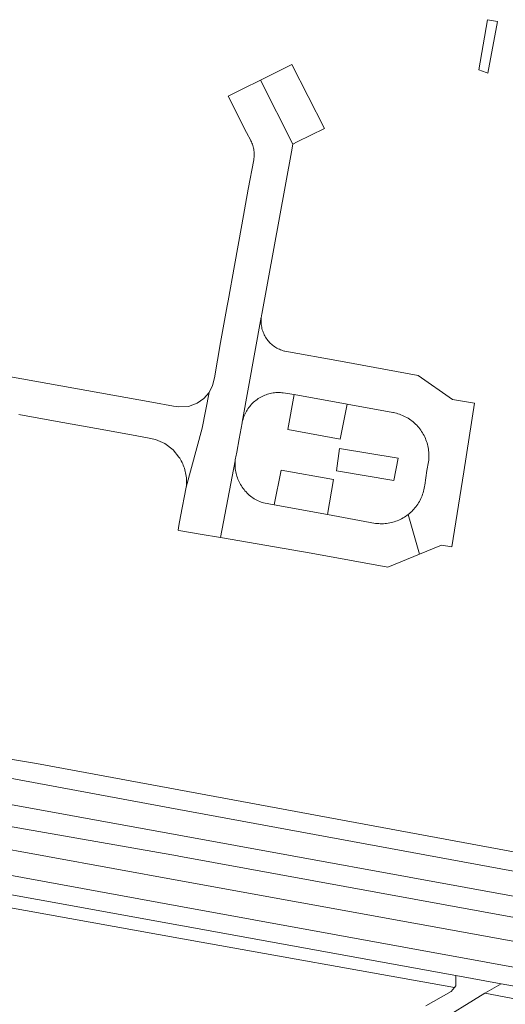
# Model space of a CAD drawing. Extents: x 152825 to 164088, y 457113 to 463005.
# Tile 116 of 256: x 157478 to 157546, y 459788 to 459925. Entities that reach past the tile are written whole.
import ezdxf

# ---------------------------------------------------------------- set-up
doc = ezdxf.new("R2010")
doc.units = 0
doc.header["$LTSCALE"] = 0.5
for name, color, linetype, lineweight in [('B-PV-VH-GESLOTENVERHARDING_ASFALT-GV', 251, 'CONTINUOUS', 18), ('B-PV-VH-GESLOTENVERHARDING_KUNSTSTOF-GV', 251, 'CONTINUOUS', 18), ('B-PV-VH-OPENVERHARDING-GV', 251, 'CONTINUOUS', 18), ('B-PV-VH-OPENVERHARDING_BETONSTRAATSTEEN-GV', 251, 'CONTINUOUS', 18)]:
    doc.layers.add(name, color=color, linetype=linetype, lineweight=lineweight)

msp = doc.modelspace()

# ---------------------------------------------------------------- linework, layer by layer
at = {"layer": 'B-PV-VH-GESLOTENVERHARDING_ASFALT-GV', "flags": 128}
for points in [[(157565.56, 459805.626), (157500, 459817.758), (157480.089, 459821.443), (157468.625, 459823.376)], [(157570.011, 459795.68), (157500, 459808.496), (157499.799, 459808.533), (157423.875, 459821.858)], [(157423.875, 459821.858), (157499.799, 459808.533), (157500, 459808.496), (157570.011, 459795.68)], [(157468.605, 459820.838), (157500, 459815.04), (157563.868, 459803.228)], [(157547.98, 459802.651), (157500, 459811.412), (157469.766, 459816.933)], [(157454.08, 459813.5), (157500, 459805.109), (157549.952, 459795.988)], [(157553.38, 459791.752), (157500, 459801.512), (157453.47, 459810.019)], [(157440.22, 459809.71), (157500, 459798.849), (157538.659, 459791.822), (157545.01, 459790.67), (157552.88, 459789.24)]]:
    msp.add_lwpolyline(points, dxfattribs=at)
at = {"layer": 'B-PV-VH-GESLOTENVERHARDING_KUNSTSTOF-GV', "flags": 128}
msp.add_lwpolyline([(157530.62, 459864.109), (157522.437, 459865.494), (157521.993, 459862.376), (157530.005, 459860.989)], close=True, dxfattribs=at)
at = {"layer": 'B-PV-VH-OPENVERHARDING-GV', "flags": 128}
msp.add_lwpolyline([(157541.851, 459918.382), (157542.365, 459918.194), (157542.881, 459918.014), (157543.127, 459917.932), (157544.473, 459925.151), (157543.08, 459925.41)], close=True, dxfattribs=at)
at = {"layer": 'B-PV-VH-OPENVERHARDING_BETONSTRAATSTEEN-GV', "flags": 128}
for points in [[(157520.3, 459910.21), (157515.74, 459919.14), (157511.36, 459916.94), (157515.91, 459908.03), (157516.519, 459908.332)], [(157515.91, 459908.03), (157511.36, 459916.94), (157508.923, 459915.726), (157508.55, 459915.54), (157506.86, 459914.7), (157509.43, 459909.64), (157510.02, 459908.528), (157510.039, 459908.492), (157510.119, 459908.328), (157510.192, 459908.162), (157510.258, 459907.992), (157510.316, 459907.82), (157510.367, 459907.645), (157510.41, 459907.468), (157510.444, 459907.29), (157510.472, 459907.11), (157510.491, 459906.929), (157510.502, 459906.747), (157510.505, 459906.566), (157510.5, 459906.384), (157510.488, 459906.202), (157510.467, 459906.022), (157510.438, 459905.842), (157509.68, 459901.7), (157508.79, 459896.75), (157507.77, 459891.04), (157506.88, 459886.13), (157506.75, 459885.41), (157505.81, 459880.3), (157504.95, 459875.36), (157504.7, 459874.274), (157504.192, 459873.281), (157503.236, 459868.298), (157501.012, 459860.06), (157500.231, 459855.948), (157500, 459854.734), (157499.87, 459854.05), (157500, 459854.028), (157502.961, 459853.515), (157505.781, 459853.025), (157507.844, 459863.751), (157507.859, 459863.907), (157507.886, 459864.118), (157507.921, 459864.328), (157507.964, 459864.537), (157508.015, 459864.744), (157508.074, 459864.949), (157508.42, 459866.83), (157508.824, 459869.049), (157508.845, 459869.163), (157511.494, 459883.84), (157511.502, 459883.902), (157511.533, 459884.085), (157511.571, 459884.267), (157515.712, 459906.944)], [(157511.48, 459883.718), (157511.494, 459883.84), (157508.845, 459869.163), (157508.891, 459869.361), (157508.943, 459869.558), (157509.003, 459869.752), (157509.071, 459869.943), (157509.146, 459870.132), (157509.229, 459870.318), (157509.319, 459870.5), (157509.416, 459870.679), (157509.52, 459870.854), (157509.631, 459871.024), (157509.748, 459871.19), (157509.872, 459871.351), (157510.002, 459871.508), (157510.138, 459871.659), (157510.28, 459871.804), (157510.427, 459871.944), (157510.58, 459872.078), (157510.738, 459872.206), (157510.901, 459872.327), (157511.069, 459872.442), (157511.241, 459872.551), (157511.417, 459872.652), (157511.597, 459872.746), (157511.781, 459872.834), (157511.968, 459872.914), (157512.157, 459872.986), (157512.35, 459873.051), (157512.545, 459873.109), (157512.742, 459873.159), (157512.941, 459873.2), (157513.141, 459873.234), (157513.343, 459873.261), (157513.546, 459873.279), (157513.749, 459873.289), (157513.952, 459873.291), (157514.155, 459873.286), (157514.358, 459873.272), (157514.56, 459873.25), (157516.08, 459873.01), (157523.5, 459871.69), (157529.865, 459870.515), (157529.934, 459870.502), (157530.151, 459870.455), (157530.366, 459870.401), (157530.579, 459870.339), (157530.79, 459870.27), (157530.997, 459870.193), (157531.202, 459870.108), (157531.404, 459870.016), (157531.602, 459869.917), (157531.797, 459869.811), (157531.988, 459869.698), (157532.174, 459869.578), (157532.356, 459869.452), (157532.533, 459869.319), (157532.706, 459869.179), (157532.873, 459869.034), (157533.035, 459868.882), (157533.191, 459868.725), (157533.342, 459868.562), (157533.486, 459868.394), (157533.625, 459868.221), (157533.757, 459868.043), (157533.882, 459867.861), (157534.001, 459867.673), (157534.113, 459867.482), (157534.218, 459867.287), (157534.316, 459867.088), (157534.407, 459866.886), (157534.49, 459866.681), (157534.567, 459866.472), (157534.635, 459866.261), (157534.696, 459866.048), (157534.749, 459865.833), (157534.794, 459865.616), (157534.831, 459865.397), (157534.86, 459865.178), (157534.882, 459864.957), (157534.895, 459864.736), (157534.901, 459864.514), (157534.898, 459864.292), (157534.888, 459864.071), (157534.869, 459863.85), (157534.843, 459863.63), (157534.63, 459862.38), (157534.309, 459860.353), (157534.283, 459860.153), (157534.246, 459859.935), (157534.202, 459859.719), (157534.15, 459859.504), (157534.09, 459859.292), (157534.022, 459859.082), (157533.947, 459858.874), (157533.864, 459858.669), (157533.774, 459858.468), (157533.677, 459858.269), (157533.573, 459858.075), (157533.462, 459857.884), (157533.343, 459857.698), (157533.219, 459857.515), (157533.087, 459857.338), (157532.95, 459857.165), (157532.806, 459856.998), (157532.656, 459856.835), (157532.5, 459856.679), (157532.339, 459856.528), (157532.173, 459856.383), (157532.001, 459856.244), (157533.572, 459850.687), (157536.64, 459851.95), (157538.09, 459851.71), (157539.77, 459862.21), (157541.28, 459871.79), (157538.21, 459872.32), (157533.42, 459875.69), (157522.57, 459877.67), (157514.76, 459879.08), (157514.719, 459879.09), (157514.54, 459879.14), (157514.363, 459879.198), (157514.188, 459879.263), (157514.017, 459879.336), (157513.849, 459879.416), (157513.685, 459879.503), (157513.524, 459879.597), (157513.368, 459879.698), (157513.216, 459879.806), (157513.069, 459879.92), (157512.927, 459880.04), (157512.79, 459880.166), (157512.659, 459880.298), (157512.533, 459880.435), (157512.414, 459880.578), (157512.301, 459880.726), (157512.194, 459880.878), (157512.094, 459881.035), (157512.087, 459881.047), (157511.993, 459881.208), (157511.907, 459881.373), (157511.828, 459881.541), (157511.757, 459881.712), (157511.693, 459881.887), (157511.636, 459882.063), (157511.587, 459882.243), (157511.546, 459882.424), (157511.513, 459882.607), (157511.487, 459882.791), (157511.47, 459882.975), (157511.46, 459883.161), (157511.459, 459883.347), (157511.465, 459883.532)], [(157523.5, 459871.69), (157516.08, 459873.01), (157515.18, 459868.11), (157522.53, 459866.78)], [(157507.839, 459863.695), (157507.844, 459863.751), (157505.781, 459853.025), (157518.44, 459850.83), (157529.18, 459848.88), (157533.572, 459850.687), (157532.001, 459856.244), (157531.837, 459856.121), (157531.656, 459855.994), (157531.471, 459855.874), (157531.281, 459855.761), (157531.088, 459855.655), (157530.891, 459855.556), (157530.69, 459855.465), (157530.486, 459855.38), (157530.279, 459855.303), (157530.07, 459855.234), (157529.858, 459855.172), (157529.644, 459855.118), (157529.428, 459855.071), (157529.211, 459855.033), (157528.993, 459855.003), (157528.773, 459854.98), (157528.553, 459854.965), (157528.332, 459854.959), (157528.112, 459854.96), (157527.891, 459854.969), (157527.671, 459854.987), (157527.452, 459855.012), (157520.72, 459856.25), (157513.31, 459857.59), (157511.782, 459857.873), (157511.665, 459857.912), (157511.464, 459857.984), (157511.267, 459858.065), (157511.073, 459858.152), (157510.882, 459858.247), (157510.695, 459858.349), (157510.511, 459858.457), (157510.332, 459858.573), (157510.158, 459858.695), (157509.988, 459858.824), (157509.823, 459858.959), (157509.663, 459859.1), (157509.509, 459859.247), (157509.36, 459859.4), (157509.218, 459859.558), (157509.081, 459859.721), (157508.95, 459859.89), (157508.826, 459860.063), (157508.709, 459860.241), (157508.598, 459860.423), (157508.494, 459860.609), (157508.397, 459860.799), (157508.307, 459860.992), (157508.225, 459861.188), (157508.15, 459861.388), (157508.083, 459861.59), (157508.023, 459861.795), (157507.971, 459862.001), (157507.927, 459862.21), (157507.89, 459862.42), (157507.862, 459862.631), (157507.841, 459862.843), (157507.829, 459863.056), (157507.824, 459863.269), (157507.828, 459863.482)], [(157521.58, 459861.12), (157514.29, 459862.45), (157513.31, 459857.59), (157520.72, 459856.25)]]:
    msp.add_lwpolyline(points, close=True, dxfattribs=at)
for points in [[(157477.66, 459870.21), (157482.49, 459869.36), (157488.48, 459868.29), (157493.37, 459867.39), (157495.61, 459866.96), (157496.733, 459866.743), (157498.034, 459866.151), (157499.17, 459865.284), (157500, 459864.269), (157500.096, 459864.122), (157500.212, 459863.931), (157500.321, 459863.735), (157500.422, 459863.536), (157500.517, 459863.334), (157500.604, 459863.128), (157500.684, 459862.92), (157500.756, 459862.708), (157500.82, 459862.494), (157500.877, 459862.278), (157500.926, 459862.06), (157500.968, 459861.841), (157501.001, 459861.62), (157501.027, 459861.398), (157501.044, 459861.175), (157501.054, 459860.952), (157501.055, 459860.729), (157501.049, 459860.505), (157501.034, 459860.282), (157501.012, 459860.06), (157503.236, 459868.298), (157504.192, 459873.281), (157503.463, 459872.447), (157502.553, 459871.814), (157501.316, 459871.361), (157500.001, 459871.278), (157499.226, 459871.398), (157496.23, 459871.95), (157476.22, 459875.53)], [(157441.9, 459807.503), (157500, 459797.049), (157538.45, 459790.13), (157538.64, 459790.37), (157538.659, 459791.822), (157500, 459798.849), (157440.22, 459809.71)], [(157535.75, 459785.062), (157542.73, 459789.33), (157545.01, 459790.67), (157538.659, 459791.822), (157538.64, 459790.37), (157538.45, 459790.13), (157538, 459789.57), (157534.463, 459787.594)], [(157552.88, 459789.24), (157545.01, 459790.67), (157542.73, 459789.33), (157550.82, 459787.82)]]:
    msp.add_lwpolyline(points, dxfattribs=at)

doc.saveas('drawing.dxf')
